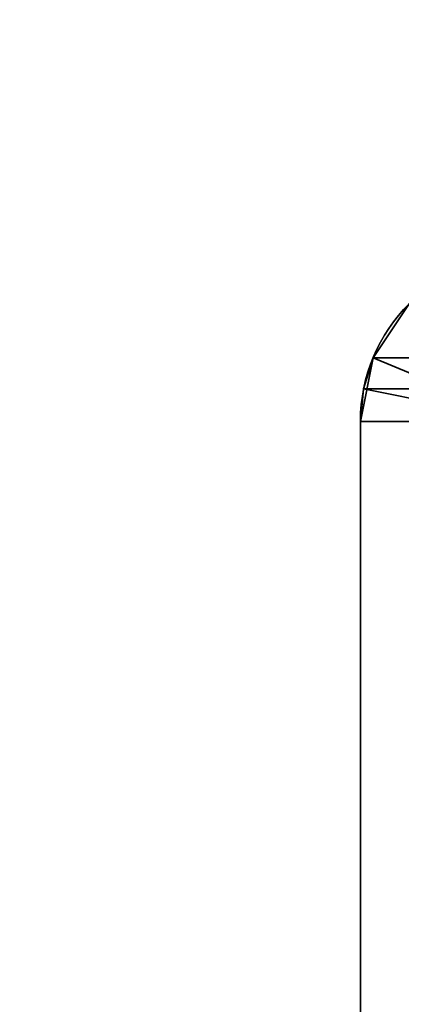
# Model space of a CAD drawing. Header units: millimetres. Extents: x -508 to 6708, y -115 to 193.
# Tile 47 of 256: x -321 to -314, y 3 to 21. Entities that reach past the tile are written whole.
import ezdxf

# ---------------------------------------------------------------- set-up
doc = ezdxf.new("R2010")
doc.units = ezdxf.units.MM
doc.layers.add('151', color=7, linetype='Continuous', true_color=0xffffff)

# ---------------------------------------------------------------- blocks, each defined once
blk = doc.blocks.new('UG_SURFACE_001')
at = {"layer": '151', "color": 252, "linetype": 'Continuous', "lineweight": 35}
for points in [[(507.5, -10, 2215.25), (507.5, 174.4, 2215.25), (-507.5, 174.4, 2215.25), (-507.5, -10, 2215.25)], [(-357.5, -10, 2065.25), (-357.5, 174.4, 2065.25), (357.5, 174.4, 2065.25), (357.5, -10, 2065.25)]]:
    blk.add_3dface(points, dxfattribs=at)
blk = doc.blocks.new('UG_SURFACE_084')
at = {"layer": '151', "color": 252, "linetype": 'Continuous', "lineweight": 35}
for points in [[(-313.598, 15.598, 2020.848), (-313.598, 15.598, -7.75), (-314.266, 14.599, -7.75), (-314.266, 14.599, 2021.516)], [(-313.598, 15.598, 2020.848), (-314.266, 14.599, 2021.516), (-312.88, 14.025, 2020.13), (-312.537, 14.537, 2019.787)], [(-314.266, 14.599, -7.75), (-313.598, 15.598, -7.75), (-312.537, 14.537, -7.75), (-312.88, 14.025, -7.75)], [(-314.5, 13.42, -7.75), (-314.441, 14.021, 2021.691), (-314.266, 14.599, 2021.516)], [(-314.266, 14.599, 2021.516), (-314.266, 14.599, -7.75), (-314.5, 13.42, -7.75)], [(-314.5, 13.42, -7.75), (-314.266, 14.599, -7.75), (-312.88, 14.025, -7.75), (-313, 13.42, -7.75)], [(-312.97, 13.728, 2020.22), (-312.88, 14.025, 2020.13), (-314.266, 14.599, 2021.516), (-314.441, 14.021, 2021.691)], [(-314.5, 13.42, -7.75), (-314.5, 13.42, 2021.75), (-314.441, 14.021, 2021.691)], [(-313, 13.42, 2020.25), (-312.97, 13.728, 2020.22), (-314.441, 14.021, 2021.691), (-314.5, 13.42, 2021.75)], [(-314.5, -21.92, 2021.75), (-314.5, 13.42, 2021.75), (-314.5, 13.42, -7.75), (-314.5, -21.92, -7.75)], [(-314.5, 13.42, 2021.75), (-314.5, -21.92, 2021.75), (-313, -21.92, 2020.25), (-313, 13.42, 2020.25)], [(-313, 13.42, -7.75), (-313, -21.92, -7.75), (-314.5, -21.92, -7.75), (-314.5, 13.42, -7.75)]]:
    blk.add_3dface(points, dxfattribs=at)
blk = doc.blocks.new('UG_SURFACE_085')
at = {"layer": '151', "color": 252, "linetype": 'Continuous', "lineweight": 35}
for points in [[(-313.598, 15.598, 2020.848), (-313.598, 15.598, -7.75), (-314.266, 14.599, -7.75), (-314.266, 14.599, 2021.516)], [(-313.598, 15.598, 2020.848), (-314.266, 14.599, 2021.516), (-312.88, 14.025, 2020.13), (-312.537, 14.537, 2019.787)], [(-314.266, 14.599, -7.75), (-313.598, 15.598, -7.75), (-312.537, 14.537, -7.75), (-312.88, 14.025, -7.75)], [(-314.5, 13.42, -7.75), (-314.441, 14.021, 2021.691), (-314.266, 14.599, 2021.516)], [(-314.266, 14.599, 2021.516), (-314.266, 14.599, -7.75), (-314.5, 13.42, -7.75)], [(-314.5, 13.42, -7.75), (-314.266, 14.599, -7.75), (-312.88, 14.025, -7.75), (-313, 13.42, -7.75)], [(-312.97, 13.728, 2020.22), (-312.88, 14.025, 2020.13), (-314.266, 14.599, 2021.516), (-314.441, 14.021, 2021.691)], [(-314.5, 13.42, -7.75), (-314.5, 13.42, 2021.75), (-314.441, 14.021, 2021.691)], [(-313, 13.42, 2020.25), (-312.97, 13.728, 2020.22), (-314.441, 14.021, 2021.691), (-314.5, 13.42, 2021.75)], [(-314.5, -21.92, 2021.75), (-314.5, 13.42, 2021.75), (-314.5, 13.42, -7.75), (-314.5, -21.92, -7.75)], [(-314.5, 13.42, 2021.75), (-314.5, -21.92, 2021.75), (-313, -21.92, 2020.25), (-313, 13.42, 2020.25)], [(-313, 13.42, -7.75), (-313, -21.92, -7.75), (-314.5, -21.92, -7.75), (-314.5, 13.42, -7.75)]]:
    blk.add_3dface(points, dxfattribs=at)
blk = doc.blocks.new('UG_SURFACE_086')
at = {"layer": '151', "color": 252, "linetype": 'Continuous', "lineweight": 35}
for points in [[(313.598, 15.598, 2020.848), (-313.598, 15.598, 2020.848), (-314.266, 14.599, 2021.516), (314.266, 14.599, 2021.516)], [(-314.266, 14.599, 2021.516), (-313.598, 15.598, 2020.848), (-312.537, 14.537, 2019.787), (-312.88, 14.025, 2020.13)], [(314.441, 14.021, 2021.691), (314.266, 14.599, 2021.516), (-314.266, 14.599, 2021.516), (-314.441, 14.021, 2021.691)], [(-314.441, 14.021, 2021.691), (-314.266, 14.599, 2021.516), (-312.88, 14.025, 2020.13), (-312.97, 13.728, 2020.22)], [(-314.441, 14.021, 2021.691), (-314.5, 13.42, 2021.75), (314.5, 13.42, 2021.75)], [(-314.5, 13.42, 2021.75), (-314.441, 14.021, 2021.691), (-312.97, 13.728, 2020.22), (-313, 13.42, 2020.25)], [(-314.441, 14.021, 2021.691), (314.5, 13.42, 2021.75), (314.441, 14.021, 2021.691)], [(-314.5, -21.92, 2021.75), (314.5, -21.92, 2021.75), (314.5, 13.42, 2021.75), (-314.5, 13.42, 2021.75)], [(-314.5, -21.92, 2021.75), (-314.5, 13.42, 2021.75), (-313, 13.42, 2020.25), (-313, -21.92, 2020.25)]]:
    blk.add_3dface(points, dxfattribs=at)

msp = doc.modelspace()

# ---------------------------------------------------------------- linework, layer by layer
at = {"layer": '151', "color": 253, "linetype": 'Continuous', "lineweight": -3}
for p, q in [((-314.5, 13.42, -7.75), (-314.5, -21.92, -7.75)), ((-314.5, -21.92, 2021.75), (-314.5, 13.42, 2021.75)), ((-314.5, 13.42, 2021.75), (-314.5, 13.42, -7.75)), ((-314.5, -21.92, 2021.75), (-314.5, 13.42, 2021.75)), ((-314.5, -21.92, 2021.75), (-314.5, 13.42, 2021.75)), ((-314.5, 13.42, 2021.75), (-314.5, 13.42, -7.75)), ((314.5, 13.42, 2021.75), (-314.5, 13.42, 2021.75)), ((-314.5, 13.42, -7.75), (-314.5, -21.92, -7.75))]:
    msp.add_line(p, q, dxfattribs=at)
msp.add_arc((-311.42, 13.42, -7.75), 3.08, 90, 180, dxfattribs=at)
msp.add_arc((-311.42, 13.42, -7.75), 3.08, 90, 180, dxfattribs=at)
at = {"layer": '151', "color": 253, "linetype": 'Continuous', "lineweight": -3, "extrusion": (-0.707107, -6.12323e-17, -0.707107)}
msp.add_ellipse((-311.42, 13.42, 2018.67), major_axis=(-3.08, 0, 3.08), ratio=0.707107, start_param=0, end_param=1.570796, dxfattribs=at)
msp.add_ellipse((-311.42, 13.42, 2018.67), major_axis=(-3.08, 0, 3.08), ratio=0.707107, start_param=0, end_param=1.570796, dxfattribs=at)
msp.add_ellipse((-311.42, 13.42, 2018.67), major_axis=(-3.08, 0, 3.08), ratio=0.707107, start_param=0, end_param=1.570796, dxfattribs=at)

# ---------------------------------------------------------------- block references
at = {"layer": '151', "color": 253, "linetype": 'Continuous', "lineweight": -3}
for name in ['UG_SURFACE_001', 'UG_SURFACE_084', 'UG_SURFACE_085', 'UG_SURFACE_086']:
    msp.add_blockref(name, (0, 0), dxfattribs=at)

doc.saveas('drawing.dxf')
